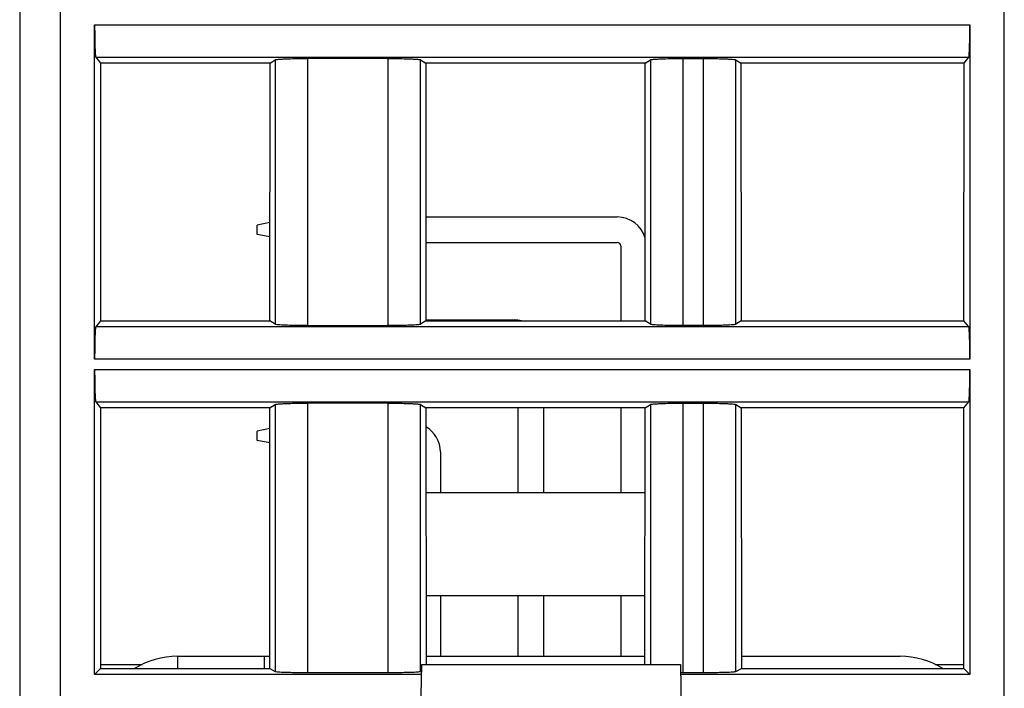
# Model space of a CAD drawing. Header units: millimetres. Extents: x 0 to 841, y 0 to 594.
# Tile 126 of 237: x 431 to 455, y 463 to 479. Entities that reach past the tile are written whole.
import ezdxf

# ---------------------------------------------------------------- set-up
doc = ezdxf.new("R2010")
doc.units = ezdxf.units.MM
doc.header["$LTSCALE"] = 46.255
doc.layers.get('0').update_dxf_attribs({"linetype": 'CONTINUOUS'})

msp = doc.modelspace()

# ---------------------------------------------------------------- linework, layer by layer
at = {"color": 7, "linetype": 'CONTINUOUS'}
for p, q in [((430.80941, 530.89595), (430.80941, 454.39595)), ((432.65925, 471.02097), (432.65925, 479.27094)), ((454.25957, 479.27094), (454.25957, 471.02097)), ((432.68597, 478.4717), (432.80235, 478.3262)), ((454.11648, 478.3262), (454.23285, 478.4717)), ((432.80235, 478.3262), (432.80429, 471.96813)), ((436.98856, 478.3262), (432.80235, 478.3262)), ((436.98468, 471.96813), (436.98856, 478.3262)), ((436.98856, 478.3262), (437.11817, 478.40712)), ((439.9026, 478.43961), (437.91619, 478.43961)), ((440.70066, 478.40712), (440.83027, 478.3262)), ((440.83027, 478.3262), (440.83415, 471.96813)), ((446.24856, 478.3262), (440.83027, 478.3262)), ((446.24468, 471.96813), (446.24856, 478.3262)), ((446.24856, 478.3262), (446.37817, 478.40712)), ((447.17622, 478.43961), (447.68261, 478.43961)), ((448.48066, 478.40712), (448.61027, 478.3262)), ((448.61027, 478.3262), (448.61415, 471.96813)), ((454.11648, 478.3262), (448.61027, 478.3262)), ((454.11454, 471.96813), (454.11648, 478.3262)), ((436.98616, 474.39448), (436.66851, 474.33095)), ((440.83258, 474.53095), (445.55851, 474.53095)), ((436.66851, 474.10095), (436.66851, 474.33095)), ((436.98594, 474.03747), (436.66851, 474.10095)), ((440.83297, 473.90095), (445.55851, 473.90095)), ((445.64351, 473.81595), (445.64351, 471.96813)), ((432.80429, 471.96813), (432.68597, 471.82021)), ((432.80429, 471.96813), (436.98468, 471.96813)), ((437.11817, 471.88479), (436.98468, 471.96813)), ((440.83415, 471.96813), (440.70066, 471.88479)), ((440.83415, 471.99095), (443.01851, 471.99095)), ((440.83415, 471.96813), (446.24468, 471.96813)), ((446.37817, 471.88479), (446.24468, 471.96813)), ((448.61415, 471.96813), (448.48066, 471.88479)), ((448.61415, 471.96813), (454.11454, 471.96813)), ((454.23285, 471.82021), (454.11454, 471.96813)), ((437.91623, 471.85229), (439.90263, 471.85229)), ((447.68261, 471.85229), (447.17622, 471.85229)), ((432.65925, 463.24579), (432.65925, 470.77094)), ((454.25957, 470.77094), (454.25957, 463.24579)), ((432.68597, 469.9717), (432.80494, 469.82296)), ((454.11389, 469.82296), (454.23285, 469.9717)), ((432.80494, 469.82296), (432.8069, 463.39344)), ((436.98337, 469.82296), (432.80494, 469.82296)), ((436.97945, 463.39344), (436.98337, 469.82296)), ((436.98337, 469.82296), (437.11817, 469.90712)), ((439.9026, 469.93961), (437.91619, 469.93961)), ((440.70066, 469.90712), (440.83546, 469.82296)), ((440.83546, 469.82296), (440.83932, 463.49842)), ((446.24337, 469.82296), (440.83546, 469.82296)), ((443.10351, 469.82296), (443.10351, 467.73595)), ((443.73351, 469.82296), (443.73351, 467.73595)), ((445.64351, 469.82296), (445.64351, 467.73595)), ((446.23951, 463.49835), (446.24337, 469.82296)), ((446.24337, 469.82296), (446.37817, 469.90712)), ((447.17622, 469.93961), (447.68261, 469.93961)), ((448.48066, 469.90712), (448.61546, 469.82296)), ((448.61546, 469.82296), (448.61938, 463.39344)), ((454.11389, 469.82296), (448.61546, 469.82296)), ((454.11193, 463.39344), (454.11389, 469.82296)), ((436.98306, 469.31386), (436.66851, 469.25095)), ((436.66851, 469.02095), (436.66851, 469.25095)), ((436.98284, 468.95809), (436.66851, 469.02095)), ((441.19351, 468.73595), (441.19351, 467.73595)), ((440.83673, 467.73595), (446.2421, 467.73595)), ((440.83828, 465.19595), (446.24055, 465.19595)), ((441.19351, 465.19595), (441.19351, 463.69835)), ((443.10351, 465.19595), (443.10351, 463.69835)), ((443.73351, 465.19595), (443.73351, 463.69835)), ((445.64351, 465.19595), (445.64351, 463.69835)), ((434.70114, 463.69835), (436.97963, 463.69835)), ((440.83919, 463.69835), (446.23963, 463.69835)), ((448.61919, 463.69835), (452.53589, 463.69835)), ((432.8069, 463.49835), (433.82955, 463.49835)), ((440.72262, 463.49835), (440.66851, 460.39835)), ((440.72262, 463.49835), (447.1144, 463.49835)), ((447.1144, 463.49835), (447.16851, 460.39835)), ((453.40479, 463.49835), (454.11193, 463.49835)), ((432.65925, 463.24579), (432.8069, 463.39344)), ((440.71822, 463.24579), (432.65925, 463.24579)), ((432.8069, 463.39344), (436.97945, 463.39344)), ((436.97945, 463.39344), (437.11817, 463.32416)), ((437.91622, 463.29818), (439.90261, 463.29818)), ((454.25957, 463.24579), (447.11881, 463.24579)), ((447.17622, 463.29818), (447.68261, 463.29818)), ((448.48066, 463.32416), (448.61938, 463.39344)), ((448.61938, 463.39344), (454.11193, 463.39344)), ((454.11193, 463.39344), (454.25957, 463.24579))]:
    msp.add_line(p, q, dxfattribs=at)
at = {"color": 9, "linetype": 'CONTINUOUS'}
for p, q in [((431.80941, 530.89595), (431.80941, 453.39835)), ((455.10941, 453.39595), (455.10941, 530.89595)), ((432.65925, 479.27094), (454.25957, 479.27094)), ((432.68597, 478.4717), (454.23285, 478.4717)), ((437.11817, 478.40712), (437.11817, 471.88479)), ((437.91622, 478.43961), (437.91622, 471.85229)), ((439.90261, 471.85229), (439.90261, 478.43961)), ((440.70066, 471.88479), (440.70066, 478.40712)), ((446.37817, 478.40712), (446.37817, 471.88479)), ((447.17622, 478.43961), (447.17622, 471.85229)), ((447.68261, 471.85229), (447.68261, 478.43961)), ((448.48066, 471.88479), (448.48066, 478.40712)), ((454.23285, 471.82021), (432.68597, 471.82021)), ((454.25957, 471.02097), (432.65925, 471.02097)), ((432.65925, 470.77094), (454.25957, 470.77094)), ((432.68597, 469.9717), (454.23285, 469.9717)), ((437.11817, 469.90712), (437.11817, 463.32416)), ((437.91622, 469.93961), (437.91622, 463.29818)), ((439.90261, 463.29818), (439.90261, 469.93961)), ((440.70066, 463.32416), (440.70066, 469.90712)), ((446.37817, 469.90712), (446.37817, 463.49835)), ((447.17622, 469.93961), (447.17622, 463.29818)), ((447.68261, 463.29818), (447.68261, 469.93961)), ((448.48066, 463.32416), (448.48066, 469.90712)), ((434.70114, 463.69835), (434.70114, 463.39344)), ((436.85123, 463.39344), (436.85123, 463.69835))]:
    msp.add_line(p, q, dxfattribs=at)
at = {"color": 7, "linetype": 'CONTINUOUS'}
for centre, radius, start, end in [((445.55851, 473.81595), 0.715, 15.706306, 90), ((445.55851, 473.81595), 0.085, 0, 90), ((443.01851, 471.27595), 0.715, 75.772547, 90), ((440.47851, 468.73595), 0.715, 0, 60.024643), ((434.70114, 461.69835), 2, 90, 122.006931), ((452.53589, 461.69835), 2, 58.033296, 90), ((447.17625, 486.00074), 22.70256, 269.852642, 269.999917)]:
    msp.add_arc(centre, radius, start, end, dxfattribs=at)
for points, knots in [([(432.65925, 479.27094), (432.65925, 479.22035), (432.65991, 479.03593), (432.66254, 478.85149), (432.66701, 478.71773)], [0, 0, 0, 0, 0.27428543, 1, 1, 1, 1]), ([(454.25182, 478.71773), (454.25315, 478.75761), (454.25805, 478.94198), (454.25957, 479.12642), (454.25957, 479.27094)], [0, 0, 0, 0, 0.21636758, 1, 1, 1, 1]), ([(432.66701, 478.71773), (432.66812, 478.68452), (432.67078, 478.62627), (432.6738, 478.55031), (432.6806, 478.50316), (432.68144, 478.47737), (432.68597, 478.4717)], [0, 0, 0, 0, 0.4032766, 0.71110885, 0.911926, 1, 1, 1, 1]), ([(454.23285, 478.4717), (454.23739, 478.47737), (454.23823, 478.50316), (454.24503, 478.55031), (454.24804, 478.62627), (454.25071, 478.68452), (454.25182, 478.71773)], [0, 0, 0, 0, 0.088074, 0.28889114, 0.59672339, 1, 1, 1, 1]), ([(437.11817, 478.40712), (437.12531, 478.41158), (437.15195, 478.41456), (437.20214, 478.42133), (437.27869, 478.42589), (437.33742, 478.42888), (437.37061, 478.43023)], [0, 0, 0, 0, 0.09942633, 0.30382068, 0.60760815, 1, 1, 1, 1]), ([(437.37061, 478.43023), (437.41015, 478.43184), (437.59196, 478.43776), (437.77387, 478.43961), (437.91619, 478.43961)], [0, 0, 0, 0, 0.21756521, 1, 1, 1, 1]), ([(439.9026, 478.43961), (439.95233, 478.43961), (440.13423, 478.43882), (440.31615, 478.43561), (440.44821, 478.43023)], [0, 0, 0, 0, 0.27341699, 1, 1, 1, 1]), ([(440.44821, 478.43023), (440.4814, 478.42888), (440.54013, 478.42589), (440.61669, 478.42133), (440.66688, 478.41456), (440.69352, 478.41158), (440.70066, 478.40712)], [0, 0, 0, 0, 0.39241274, 0.69620943, 0.90058912, 1, 1, 1, 1]), ([(446.37817, 478.40712), (446.38531, 478.41158), (446.41195, 478.41456), (446.46214, 478.42133), (446.53869, 478.42589), (446.59742, 478.42888), (446.63061, 478.43023)], [0, 0, 0, 0, 0.09942633, 0.30382068, 0.60760815, 1, 1, 1, 1]), ([(446.63061, 478.43023), (446.67015, 478.43184), (446.85196, 478.43776), (447.03387, 478.43961), (447.17619, 478.43961)], [0, 0, 0, 0, 0.21756521, 1, 1, 1, 1]), ([(447.6826, 478.43961), (447.73233, 478.43961), (447.91423, 478.43882), (448.09615, 478.43561), (448.22821, 478.43023)], [0, 0, 0, 0, 0.27341699, 1, 1, 1, 1]), ([(448.22821, 478.43023), (448.2614, 478.42888), (448.32013, 478.42589), (448.39669, 478.42133), (448.44688, 478.41456), (448.47352, 478.41158), (448.48066, 478.40712)], [0, 0, 0, 0, 0.39241274, 0.69620943, 0.90058912, 1, 1, 1, 1]), ([(432.68597, 471.82021), (432.68144, 471.81454), (432.6806, 471.78874), (432.6738, 471.74159), (432.67078, 471.66563), (432.66812, 471.60738), (432.66701, 471.57418)], [0, 0, 0, 0, 0.088074, 0.28889114, 0.59672339, 1, 1, 1, 1]), ([(437.37062, 471.86168), (437.33742, 471.86303), (437.27869, 471.86602), (437.20213, 471.87058), (437.15195, 471.87734), (437.12531, 471.88033), (437.11817, 471.88479)], [0, 0, 0, 0, 0.39241264, 0.69620929, 0.90058904, 1, 1, 1, 1]), ([(437.91623, 471.85229), (437.86649, 471.85229), (437.68459, 471.85308), (437.50267, 471.8563), (437.37062, 471.86168)], [0, 0, 0, 0, 0.27341699, 1, 1, 1, 1]), ([(440.44821, 471.86168), (440.40867, 471.86007), (440.22687, 471.85415), (440.04495, 471.85229), (439.90263, 471.85229)], [0, 0, 0, 0, 0.21756522, 1, 1, 1, 1]), ([(440.70066, 471.88478), (440.69352, 471.88033), (440.66687, 471.87734), (440.61669, 471.87058), (440.54013, 471.86602), (440.48141, 471.86303), (440.44821, 471.86168)], [0, 0, 0, 0, 0.0994263, 0.30382062, 0.60760811, 1, 1, 1, 1]), ([(446.63062, 471.86168), (446.59742, 471.86303), (446.53869, 471.86602), (446.46213, 471.87058), (446.41195, 471.87734), (446.38531, 471.88033), (446.37817, 471.88479)], [0, 0, 0, 0, 0.39241264, 0.69620929, 0.90058904, 1, 1, 1, 1]), ([(447.17623, 471.85229), (447.12649, 471.85229), (446.94459, 471.85308), (446.76267, 471.8563), (446.63062, 471.86168)], [0, 0, 0, 0, 0.27341699, 1, 1, 1, 1]), ([(448.22821, 471.86168), (448.18867, 471.86007), (448.00687, 471.85415), (447.82495, 471.85229), (447.68263, 471.85229)], [0, 0, 0, 0, 0.21756522, 1, 1, 1, 1]), ([(448.48066, 471.88478), (448.47352, 471.88033), (448.44687, 471.87734), (448.39669, 471.87058), (448.32013, 471.86602), (448.26141, 471.86303), (448.22821, 471.86168)], [0, 0, 0, 0, 0.0994263, 0.30382062, 0.60760811, 1, 1, 1, 1]), ([(454.25182, 471.57418), (454.25071, 471.60738), (454.24804, 471.66563), (454.24503, 471.74159), (454.23823, 471.78874), (454.23739, 471.81454), (454.23285, 471.82021)], [0, 0, 0, 0, 0.4032766, 0.71110885, 0.911926, 1, 1, 1, 1]), ([(432.66701, 471.57418), (432.66568, 471.5343), (432.66077, 471.34993), (432.65925, 471.16549), (432.65925, 471.02097)], [0, 0, 0, 0, 0.21636758, 1, 1, 1, 1]), ([(454.25957, 471.02097), (454.25957, 471.07155), (454.25891, 471.25598), (454.25629, 471.44041), (454.25182, 471.57418)], [0, 0, 0, 0, 0.27428543, 1, 1, 1, 1]), ([(432.65925, 470.77094), (432.65925, 470.72035), (432.65991, 470.53593), (432.66254, 470.35149), (432.66701, 470.21773)], [0, 0, 0, 0, 0.27428543, 1, 1, 1, 1]), ([(454.25182, 470.21773), (454.25315, 470.25761), (454.25805, 470.44198), (454.25957, 470.62642), (454.25957, 470.77094)], [0, 0, 0, 0, 0.21636758, 1, 1, 1, 1]), ([(432.66701, 470.21773), (432.66812, 470.18452), (432.67078, 470.12627), (432.6738, 470.05031), (432.6806, 470.00316), (432.68144, 469.97737), (432.68597, 469.9717)], [0, 0, 0, 0, 0.4032766, 0.71110885, 0.911926, 1, 1, 1, 1]), ([(454.23285, 469.9717), (454.23739, 469.97737), (454.23823, 470.00316), (454.24503, 470.05031), (454.24804, 470.12627), (454.25071, 470.18452), (454.25182, 470.21773)], [0, 0, 0, 0, 0.088074, 0.28889114, 0.59672339, 1, 1, 1, 1]), ([(437.11817, 469.90712), (437.12531, 469.91158), (437.15195, 469.91456), (437.20214, 469.92133), (437.27869, 469.92589), (437.33742, 469.92888), (437.37061, 469.93023)], [0, 0, 0, 0, 0.09942633, 0.30382068, 0.60760815, 1, 1, 1, 1]), ([(437.37061, 469.93023), (437.41015, 469.93184), (437.59196, 469.93776), (437.77387, 469.93961), (437.91619, 469.93961)], [0, 0, 0, 0, 0.21756521, 1, 1, 1, 1]), ([(439.9026, 469.93961), (439.95233, 469.93961), (440.13423, 469.93882), (440.31615, 469.93561), (440.44821, 469.93023)], [0, 0, 0, 0, 0.27341699, 1, 1, 1, 1]), ([(440.44821, 469.93023), (440.4814, 469.92888), (440.54013, 469.92589), (440.61669, 469.92133), (440.66688, 469.91456), (440.69352, 469.91158), (440.70066, 469.90712)], [0, 0, 0, 0, 0.39241274, 0.69620943, 0.90058912, 1, 1, 1, 1]), ([(446.37817, 469.90712), (446.38531, 469.91158), (446.41195, 469.91456), (446.46214, 469.92133), (446.53869, 469.92589), (446.59742, 469.92888), (446.63061, 469.93023)], [0, 0, 0, 0, 0.09942633, 0.30382068, 0.60760815, 1, 1, 1, 1]), ([(446.63061, 469.93023), (446.67015, 469.93184), (446.85196, 469.93776), (447.03387, 469.93961), (447.17619, 469.93961)], [0, 0, 0, 0, 0.21756521, 1, 1, 1, 1]), ([(447.6826, 469.93961), (447.73233, 469.93961), (447.91423, 469.93882), (448.09615, 469.93561), (448.22821, 469.93023)], [0, 0, 0, 0, 0.27341699, 1, 1, 1, 1]), ([(448.22821, 469.93023), (448.2614, 469.92888), (448.32013, 469.92589), (448.39669, 469.92133), (448.44688, 469.91456), (448.47352, 469.91158), (448.48066, 469.90712)], [0, 0, 0, 0, 0.39241274, 0.69620943, 0.90058912, 1, 1, 1, 1]), ([(437.11817, 463.32416), (437.1256, 463.32045), (437.15188, 463.31833), (437.20226, 463.31273), (437.27867, 463.30918), (437.33743, 463.30676), (437.37062, 463.30568)], [0, 0, 0, 0, 0.09838555, 0.30267234, 0.60689597, 1, 1, 1, 1]), ([(437.37062, 463.30568), (437.41017, 463.30439), (437.592, 463.29966), (437.77391, 463.29818), (437.91622, 463.29818)], [0, 0, 0, 0, 0.21756947, 1, 1, 1, 1]), ([(439.90261, 463.29818), (439.95233, 463.29818), (440.13422, 463.29881), (440.31612, 463.30138), (440.4482, 463.30568)], [0, 0, 0, 0, 0.27340487, 1, 1, 1, 1]), ([(440.4482, 463.30568), (440.4814, 463.30676), (440.54016, 463.30918), (440.61657, 463.31273), (440.66695, 463.31833), (440.69322, 463.32045), (440.70066, 463.32416)], [0, 0, 0, 0, 0.39310402, 0.69732765, 0.90161445, 1, 1, 1, 1]), ([(447.68261, 463.29818), (447.73233, 463.29818), (447.91422, 463.29881), (448.09612, 463.30138), (448.2282, 463.30568)], [0, 0, 0, 0, 0.27340487, 1, 1, 1, 1]), ([(448.2282, 463.30568), (448.2614, 463.30676), (448.32016, 463.30918), (448.39657, 463.31273), (448.44695, 463.31833), (448.47322, 463.32045), (448.48066, 463.32416)], [0, 0, 0, 0, 0.39310402, 0.69732765, 0.90161445, 1, 1, 1, 1])]:
    msp.add_open_spline(points, degree=3, knots=knots, dxfattribs=at)

doc.saveas('drawing.dxf')
